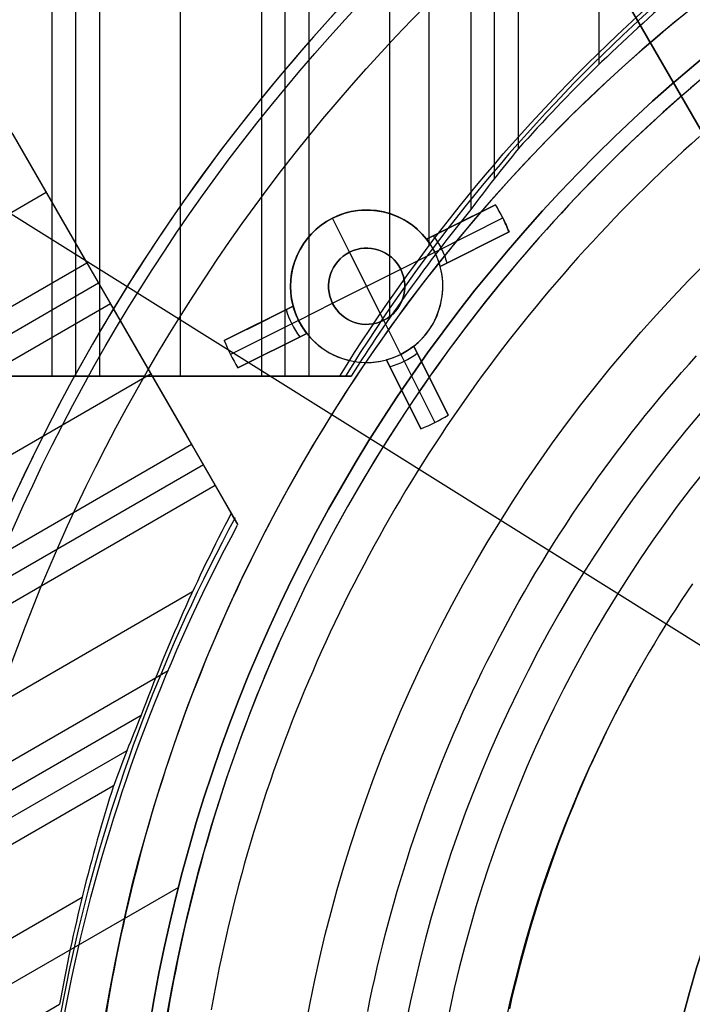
# Model space of a CAD drawing. Extents: x 16119 to 17321, y -6854 to -5812.
# Tile 18 of 68: x 16664 to 16686, y -6462 to -6430. Entities that reach past the tile are written whole.
import ezdxf

# ---------------------------------------------------------------- set-up
doc = ezdxf.new("R2010")
doc.units = 0
doc.layers.get('0').update_dxf_attribs({"linetype": 'CONTINUOUS'})
for name, color, linetype in [('BLANCO_METALICO', 7, 'CONTINUOUS'), ('COLOR', 7, 'CONTINUOUS'), ('LUZ', 7, 'CONTINUOUS')]:
    doc.layers.add(name, color=color, linetype=linetype)

msp = doc.modelspace()

# ---------------------------------------------------------------- linework, layer by layer
for p, q in [((16665.063, -6441.857, 51.536), (16665.063, -5811.868, 51.536)), ((16665.84, -6441.857, 51.959), (16665.84, -5811.868, 51.959)), ((16666.616, -5811.868, 52.382), (16666.616, -6441.857, 52.382)), ((16669.276, -6441.857, 52.752), (16669.276, -5811.868, 52.752)), ((16671.935, -5811.868, 53.122), (16671.935, -6441.857, 53.122)), ((16677.425, -5811.868, 56.442), (16677.425, -6437.593, 56.442)), ((16678.807, -5811.868, 54.709), (16678.807, -6436.39, 54.709)), ((16679.584, -6435.374, 55.132), (16679.584, -5811.868, 55.132)), ((16680.361, -5811.868, 55.555), (16680.361, -6434.405, 55.555)), ((16683.02, -6431.63, 55.925), (16683.02, -5811.868, 55.925)), ((16672.712, -6441.857, 53.545), (16672.712, -6426.22, 53.545)), ((16676.148, -6439.937, 54.339), (16676.148, -6426.737, 54.339)), ((16673.488, -6426.919, 53.968), (16673.488, -6441.857, 53.968)), ((16666.204, -6438.137, 77.767), (16663.545, -6433.531, 78.507)), ((16663.77, -6433.921, 80.456), (16671.16, -6446.722, 77.043)), ((16664.874, -6435.834, 78.137), (16119.483, -6750.716, 78.137)), ((16666.007, -6437.797, 77.821), (16669.475, -6443.804, 77.821)), ((16120.617, -6753.132, 77.767), (16666.204, -6438.137, 77.767)), ((16666.204, -6438.137, 77.767), (16666.981, -6439.483, 76.921)), ((16666.592, -6438.81, 77.344), (16121.005, -6753.805, 77.344)), ((16666.981, -6439.483, 76.921), (16121.394, -6754.477, 76.921)), ((16669.64, -6444.089, 76.18), (16666.981, -6439.483, 76.921)), ((16667.352, -6440.126, 78.802), (16667.352, -6440.126, 76.817)), ((16668.31, -6441.786, 76.55), (16122.723, -6756.78, 76.55)), ((16674.509, -6441.857, 55.769), (16659.643, -6441.857, 52.337)), ((16659.991, -6441.857, 50.83), (16665.063, -6441.857, 51.536)), ((16672.26, -6441.857, 53.299), (16663.811, -6441.857, 53.299)), ((16665.063, -6441.857, 51.536), (16666.616, -6441.857, 52.382)), ((16666.616, -6441.857, 52.382), (16671.935, -6441.857, 53.122)), ((16667.262, -6441.857, 54.096), (16667.262, -6441.857, 52.472)), ((16671.935, -6441.857, 53.122), (16673.488, -6441.857, 53.968)), ((16673.488, -6441.857, 53.968), (16674.88, -6441.857, 54.162)), ((16674.88, -6441.857, 54.162), (16674.509, -6441.857, 55.769)), ((16655.12, -6452.472, 76.18), (16669.64, -6444.089, 76.18)), ((16670.417, -6445.434, 75.334), (16669.64, -6444.089, 76.18)), ((16670.028, -6444.761, 75.757), (16656.79, -6452.405, 75.757)), ((16657.604, -6452.831, 75.334), (16670.417, -6445.434, 75.334)), ((16670.946, -6446.35, 75.187), (16670.417, -6445.434, 75.334)), ((16671.16, -6446.722, 77.043), (16670.946, -6446.35, 75.187)), ((16669.669, -6448.937, 74.964), (16658.41, -6455.437, 74.964)), ((16127.074, -6764.315, 76.351), (16668.87, -6451.509, 76.351)), ((16127.489, -6765.035, 74.593), (16667.99, -6452.977, 74.593)), ((16667.515, -6454.148, 74.171), (16127.877, -6765.708, 74.171)), ((16667.079, -6455.296, 73.748), (16128.266, -6766.38, 73.748)), ((16669.207, -6458.626, 88.125), (16648.766, -6470.428, 88.125)), ((16666.046, -6458.963, 73.377), (16129.595, -6768.683, 73.377)), ((16130.925, -6770.986, 73.007), (16665.307, -6462.461, 73.007))]:
    msp.add_line(p, q)
at = {"extrusion": (-0.224951, 1.81524e-15, 0.97437)}
msp.add_lwpolyline([(6430.281, 16368.813), (6429.806, 16368.478), (6429.332, 16368.139), (6428.862, 16367.796), (6428.393, 16367.449), (6427.927, 16367.097), (6427.463, 16366.742), (6427.002, 16366.383), (6426.543, 16366.02), (6426.087, 16365.653), (6425.634, 16365.282), (6425.183, 16364.907), (6424.735, 16364.529), (6424.29, 16364.146), (6423.848, 16363.76), (6423.408, 16363.371), (6422.971, 16362.977), (6422.538, 16362.58), (6422.107, 16362.18), (6421.679, 16361.775), (6421.255, 16361.368), (6420.833, 16360.956), (6420.415, 16360.542), (6420, 16360.124), (6419.588, 16359.702), (6419.179, 16359.277), (6418.774, 16358.849), (6418.372, 16358.418), (6417.974, 16357.983), (6417.579, 16357.545), (6417.187, 16357.104), (6416.799, 16356.66), (6416.414, 16356.213), (6416.033, 16355.763), (6415.656, 16355.31), (6415.282, 16354.855), (6414.912, 16354.396), (6414.545, 16353.934), (6414.183, 16353.47), (6413.824, 16353.003), (6413.468, 16352.533), (6413.117, 16352.061), (6412.77, 16351.586), (6412.426, 16351.108), (6412.086, 16350.628), (6411.75, 16350.146), (6411.418, 16349.661), (6411.09, 16349.174), (6410.766, 16348.685), (6410.446, 16348.193), (6410.13, 16347.699), (6409.819, 16347.203), (6409.511, 16346.705), (6409.207, 16346.205), (6408.907, 16345.703), (6408.612, 16345.2), (6408.32, 16344.694), (6408.033, 16344.186), (6407.75, 16343.677), (6407.471, 16343.166), (6407.196, 16342.653), (6406.926, 16342.139), (6406.659, 16341.623), (6406.397, 16341.106), (6406.139, 16340.587), (6405.886, 16340.067), (6405.636, 16339.545), (6405.391, 16339.023), (6405.15, 16338.499), (6404.914, 16337.974), (6404.681, 16337.447), (6404.453, 16336.92), (6404.229, 16336.392), (6404.01, 16335.862), (6403.794, 16335.332), (6403.583, 16334.801), (6403.377, 16334.269), (6403.174, 16333.736), (6402.976, 16333.203), (6402.782, 16332.669), (6402.592, 16332.134), (6402.407, 16331.599), (6402.226, 16331.063), (6402.049, 16330.527), (6401.876, 16329.99), (6401.708, 16329.454), (6401.544, 16328.916), (6401.384, 16328.379), (6401.228, 16327.841), (6401.076, 16327.303), (6400.929, 16326.766), (6400.786, 16326.228), (6400.647, 16325.69), (6400.512, 16325.152), (6400.381, 16324.614), (6400.254, 16324.076), (6400.132, 16323.539), (6400.013, 16323.001), (6399.899, 16322.464), (6399.789, 16321.928), (6399.682, 16321.391), (6399.58, 16320.855), (6399.482, 16320.32), (6399.388, 16319.785), (6399.298, 16319.25), (6399.211, 16318.716), (6399.129, 16318.183), (6399.05, 16317.65), (6398.976, 16317.118), (6398.905, 16316.587), (6398.838, 16316.057), (6398.775, 16315.527), (6398.716, 16314.999), (6398.661, 16314.471), (6398.609, 16313.944), (6398.561, 16313.418), (6398.517, 16312.893), (6398.477, 16312.369), (6398.44, 16311.846), (6398.407, 16311.324), (6398.377, 16310.804), (6398.351, 16310.284), (6398.328, 16309.766), (6398.31, 16309.249), (6398.294, 16308.734), (6398.282, 16308.219), (6398.274, 16307.706), (6398.269, 16307.195), (6398.267, 16306.684), (6398.269, 16306.165), (6398.274, 16305.645), (6398.283, 16305.122), (6398.295, 16304.599), (6398.311, 16304.074), (6398.331, 16303.548), (6398.354, 16303.02), (6398.381, 16302.492), (6398.412, 16301.962), (6398.446, 16301.431), (6398.484, 16300.898), (6398.526, 16300.365), (6398.572, 16299.831), (6398.622, 16299.295), (6398.675, 16298.759), (6398.733, 16298.221), (6398.794, 16297.683), (6398.859, 16297.144), (6398.929, 16296.604), (6399.002, 16296.063), (6399.079, 16295.521), (6399.16, 16294.979), (6399.246, 16294.436), (6399.335, 16293.892), (6399.429, 16293.348), (6399.527, 16292.803), (6399.628, 16292.258), (6399.734, 16291.713), (6399.845, 16291.167), (6399.959, 16290.62), (6400.078, 16290.074), (6400.2, 16289.527), (6400.328, 16288.98), (6400.459, 16288.432), (6400.595, 16287.885), (6400.734, 16287.337), (6400.879, 16286.79), (6401.027, 16286.243), (6401.18, 16285.695), (6401.337, 16285.148), (6401.499, 16284.601), (6401.665, 16284.054), (6401.835, 16283.508), (6402.01, 16282.962), (6402.189, 16282.416), (6402.373, 16281.871), (6402.561, 16281.326), (6402.753, 16280.782), (6402.95, 16280.238), (6403.151, 16279.695), (6403.356, 16279.153), (6403.566, 16278.612), (6403.781, 16278.071), (6404, 16277.532), (6404.223, 16276.993), (6404.451, 16276.455), (6404.683, 16275.918), (6404.919, 16275.383), (6405.16, 16274.848), (6405.406, 16274.315), (6405.655, 16273.783), (6405.91, 16273.253), (6406.168, 16272.724), (6406.431, 16272.196), (6406.698, 16271.67), (6406.97, 16271.145), (6407.246, 16270.622), (6407.527, 16270.1), (6407.811, 16269.581), (6408.1, 16269.063), (6408.394, 16268.547), (6408.691, 16268.033), (6408.993, 16267.52), (6409.3, 16267.01), (6409.61, 16266.502), (6409.925, 16265.996), (6410.244, 16265.492), (6410.567, 16264.99), (6410.894, 16264.491), (6411.225, 16263.994), (6411.561, 16263.499), (6411.9, 16263.007), (6412.244, 16262.517), (6412.591, 16262.03), (6412.943, 16261.545), (6413.299, 16261.063), (6413.658, 16260.584), (6414.022, 16260.107), (6414.389, 16259.634), (6414.761, 16259.163), (6415.136, 16258.695), (6415.515, 16258.23), (6415.898, 16257.767), (6416.284, 16257.308), (6416.674, 16256.852), (6417.068, 16256.4), (6417.466, 16255.95), (6417.867, 16255.504), (6418.271, 16255.061), (6418.68, 16254.621), (6419.091, 16254.184), (6419.506, 16253.751), (6419.925, 16253.322), (6420.347, 16252.896), (6420.772, 16252.473), (6421.2, 16252.054), (6421.632, 16251.639), (6422.067, 16251.227), (6422.505, 16250.819), (6422.946, 16250.415), (6423.39, 16250.014), (6423.838, 16249.617), (6424.288, 16249.225), (6424.741, 16248.835), (6425.197, 16248.45), (6425.656, 16248.069), (6426.117, 16247.692), (6426.581, 16247.319), (6427.048, 16246.95), (6427.518, 16246.585), (6427.99, 16246.224), (6428.465, 16245.867), (6428.942, 16245.514), (6429.422, 16245.165), (6429.904, 16244.821), (6430.388, 16244.481), (6430.875, 16244.145), (6431.363, 16243.813)], dxfattribs=at)
at = {"extrusion": (-0.224951, -4.29386e-14, 0.97437)}
msp.add_lwpolyline([(6429.523, 16243.813), (6429.057, 16244.151), (6428.594, 16244.492), (6428.132, 16244.837), (6427.673, 16245.186), (6427.217, 16245.539), (6426.763, 16245.896), (6426.311, 16246.256), (6425.862, 16246.621), (6425.416, 16246.989), (6424.972, 16247.361), (6424.531, 16247.736), (6424.092, 16248.115), (6423.657, 16248.498), (6423.224, 16248.885), (6422.794, 16249.275), (6422.367, 16249.668), (6421.942, 16250.065), (6421.521, 16250.466), (6421.103, 16250.87), (6420.688, 16251.277), (6420.276, 16251.688), (6419.867, 16252.102), (6419.461, 16252.519), (6419.059, 16252.939), (6418.66, 16253.363), (6418.264, 16253.79), (6417.871, 16254.22), (6417.482, 16254.653), (6417.096, 16255.089), (6416.713, 16255.528), (6416.334, 16255.971), (6415.959, 16256.416), (6415.587, 16256.864), (6415.218, 16257.314), (6414.853, 16257.768), (6414.492, 16258.224), (6414.134, 16258.683), (6413.78, 16259.145), (6413.43, 16259.609), (6413.083, 16260.075), (6412.74, 16260.545), (6412.401, 16261.016), (6412.066, 16261.491), (6411.734, 16261.967), (6411.407, 16262.446), (6411.083, 16262.927), (6410.763, 16263.41), (6410.447, 16263.896), (6410.135, 16264.383), (6409.827, 16264.873), (6409.523, 16265.365), (6409.223, 16265.858), (6408.927, 16266.354), (6408.634, 16266.851), (6408.346, 16267.351), (6408.062, 16267.852), (6407.782, 16268.355), (6407.506, 16268.859), (6407.234, 16269.365), (6406.967, 16269.873), (6406.703, 16270.382), (6406.443, 16270.892), (6406.188, 16271.404), (6405.937, 16271.918), (6405.689, 16272.433), (6405.446, 16272.949), (6405.208, 16273.466), (6404.973, 16273.984), (6404.742, 16274.504), (6404.516, 16275.024), (6404.294, 16275.546), (6404.076, 16276.068), (6403.862, 16276.591), (6403.652, 16277.116), (6403.446, 16277.641), (6403.245, 16278.166), (6403.048, 16278.693), (6402.855, 16279.22), (6402.666, 16279.748), (6402.481, 16280.276), (6402.3, 16280.805), (6402.124, 16281.334), (6401.951, 16281.864), (6401.783, 16282.394), (6401.619, 16282.924), (6401.459, 16283.455), (6401.303, 16283.986), (6401.152, 16284.517), (6401.004, 16285.048), (6400.86, 16285.579), (6400.721, 16286.111), (6400.585, 16286.642), (6400.454, 16287.173), (6400.327, 16287.704), (6400.203, 16288.235), (6400.084, 16288.766), (6399.969, 16289.296), (6399.857, 16289.827), (6399.75, 16290.356), (6399.646, 16290.886), (6399.547, 16291.415), (6399.451, 16291.944), (6399.359, 16292.472), (6399.271, 16293), (6399.187, 16293.527), (6399.107, 16294.053), (6399.031, 16294.579), (6398.958, 16295.104), (6398.889, 16295.629), (6398.824, 16296.152), (6398.763, 16296.675), (6398.705, 16297.197), (6398.651, 16297.718), (6398.601, 16298.238), (6398.554, 16298.757), (6398.511, 16299.276), (6398.471, 16299.793), (6398.435, 16300.309), (6398.403, 16300.824), (6398.374, 16301.338), (6398.349, 16301.851), (6398.327, 16302.363), (6398.308, 16302.873), (6398.293, 16303.382), (6398.282, 16303.89), (6398.274, 16304.397), (6398.269, 16304.902), (6398.267, 16305.406), (6398.269, 16305.932), (6398.274, 16306.459), (6398.283, 16306.988), (6398.296, 16307.518), (6398.312, 16308.05), (6398.332, 16308.583), (6398.356, 16309.117), (6398.384, 16309.653), (6398.415, 16310.19), (6398.451, 16310.728), (6398.49, 16311.267), (6398.533, 16311.808), (6398.58, 16312.349), (6398.631, 16312.892), (6398.686, 16313.435), (6398.745, 16313.98), (6398.808, 16314.525), (6398.875, 16315.071), (6398.946, 16315.619), (6399.021, 16316.167), (6399.101, 16316.715), (6399.184, 16317.265), (6399.272, 16317.815), (6399.364, 16318.366), (6399.46, 16318.917), (6399.56, 16319.469), (6399.665, 16320.021), (6399.774, 16320.574), (6399.887, 16321.127), (6400.004, 16321.681), (6400.126, 16322.235), (6400.252, 16322.789), (6400.383, 16323.343), (6400.518, 16323.897), (6400.657, 16324.452), (6400.801, 16325.006), (6400.949, 16325.561), (6401.101, 16326.115), (6401.258, 16326.669), (6401.42, 16327.224), (6401.586, 16327.778), (6401.756, 16328.331), (6401.931, 16328.884), (6402.111, 16329.437), (6402.295, 16329.99), (6402.483, 16330.542), (6402.676, 16331.093), (6402.874, 16331.644), (6403.076, 16332.194), (6403.282, 16332.744), (6403.494, 16333.292), (6403.709, 16333.84), (6403.929, 16334.387), (6404.154, 16334.933), (6404.384, 16335.478), (6404.617, 16336.022), (6404.856, 16336.565), (6405.099, 16337.106), (6405.346, 16337.646), (6405.598, 16338.186), (6405.854, 16338.723), (6406.115, 16339.26), (6406.381, 16339.794), (6406.651, 16340.328), (6406.925, 16340.859), (6407.204, 16341.389), (6407.488, 16341.918), (6407.775, 16342.444), (6408.068, 16342.969), (6408.364, 16343.492), (6408.666, 16344.013), (6408.971, 16344.532), (6409.281, 16345.049), (6409.595, 16345.564), (6409.914, 16346.076), (6410.236, 16346.587), (6410.564, 16347.095), (6410.895, 16347.601), (6411.231, 16348.104), (6411.57, 16348.605), (6411.915, 16349.104), (6412.263, 16349.6), (6412.615, 16350.093), (6412.972, 16350.584), (6413.332, 16351.072), (6413.697, 16351.557), (6414.066, 16352.039), (6414.438, 16352.519), (6414.815, 16352.995), (6415.195, 16353.469), (6415.58, 16353.94), (6415.968, 16354.407), (6416.36, 16354.871), (6416.756, 16355.333), (6417.156, 16355.791), (6417.56, 16356.245), (6417.967, 16356.697), (6418.377, 16357.145), (6418.792, 16357.589), (6419.21, 16358.03), (6419.631, 16358.468), (6420.056, 16358.902), (6420.485, 16359.332), (6420.916, 16359.759), (6421.351, 16360.182), (6421.79, 16360.602), (6422.232, 16361.017), (6422.676, 16361.429), (6423.124, 16361.837), (6423.576, 16362.241), (6424.03, 16362.641), (6424.487, 16363.038), (6424.947, 16363.43), (6425.411, 16363.818), (6425.877, 16364.202), (6426.345, 16364.582), (6426.817, 16364.958), (6427.291, 16365.33), (6427.768, 16365.698), (6428.248, 16366.061), (6428.73, 16366.42), (6429.215, 16366.775), (6429.702, 16367.126), (6430.192, 16367.472), (6430.684, 16367.814), (6431.178, 16368.151), (6431.674, 16368.485), (6432.173, 16368.813)], dxfattribs=at)
at = {"extrusion": (-0.224951, -3.81324e-14, 0.97437)}
msp.add_lwpolyline([(6435.731, 16243.813), (6435.221, 16244.122), (6434.712, 16244.436), (6434.206, 16244.754), (6433.701, 16245.077), (6433.199, 16245.405), (6432.699, 16245.737), (6432.201, 16246.074), (6431.706, 16246.416), (6431.213, 16246.761), (6430.723, 16247.112), (6430.235, 16247.467), (6429.75, 16247.826), (6429.267, 16248.19), (6428.788, 16248.558), (6428.31, 16248.931), (6427.836, 16249.308), (6427.365, 16249.689), (6426.896, 16250.075), (6426.431, 16250.464), (6425.968, 16250.858), (6425.509, 16251.256), (6425.053, 16251.659), (6424.6, 16252.065), (6424.15, 16252.475), (6423.704, 16252.889), (6423.261, 16253.308), (6422.821, 16253.73), (6422.385, 16254.156), (6421.952, 16254.586), (6421.523, 16255.019), (6421.097, 16255.457), (6420.676, 16255.898), (6420.257, 16256.343), (6419.843, 16256.791), (6419.432, 16257.243), (6419.025, 16257.698), (6418.622, 16258.157), (6418.223, 16258.619), (6417.828, 16259.084), (6417.437, 16259.553), (6417.049, 16260.025), (6416.666, 16260.5), (6416.287, 16260.978), (6415.912, 16261.46), (6415.542, 16261.944), (6415.175, 16262.431), (6414.813, 16262.921), (6414.455, 16263.414), (6414.101, 16263.91), (6413.751, 16264.408), (6413.406, 16264.909), (6413.065, 16265.413), (6412.729, 16265.919), (6412.397, 16266.428), (6412.07, 16266.939), (6411.747, 16267.453), (6411.428, 16267.968), (6411.114, 16268.486), (6410.805, 16269.006), (6410.5, 16269.529), (6410.2, 16270.053), (6409.904, 16270.579), (6409.613, 16271.108), (6409.326, 16271.638), (6409.045, 16272.17), (6408.768, 16272.703), (6408.495, 16273.238), (6408.227, 16273.775), (6407.964, 16274.314), (6407.706, 16274.854), (6407.452, 16275.395), (6407.203, 16275.938), (6406.959, 16276.482), (6406.719, 16277.027), (6406.484, 16277.573), (6406.254, 16278.121), (6406.029, 16278.669), (6405.808, 16279.219), (6405.592, 16279.769), (6405.381, 16280.321), (6405.175, 16280.873), (6404.973, 16281.426), (6404.776, 16281.979), (6404.584, 16282.533), (6404.396, 16283.088), (6404.213, 16283.643), (6404.035, 16284.199), (6403.861, 16284.755), (6403.692, 16285.311), (6403.528, 16285.868), (6403.369, 16286.424), (6403.214, 16286.981), (6403.064, 16287.538), (6402.918, 16288.095), (6402.777, 16288.652), (6402.641, 16289.209), (6402.509, 16289.766), (6402.381, 16290.323), (6402.259, 16290.879), (6402.14, 16291.435), (6402.027, 16291.991), (6401.917, 16292.546), (6401.812, 16293.101), (6401.712, 16293.655), (6401.616, 16294.209), (6401.524, 16294.762), (6401.437, 16295.315), (6401.354, 16295.867), (6401.276, 16296.418), (6401.201, 16296.968), (6401.131, 16297.517), (6401.066, 16298.066), (6401.004, 16298.613), (6400.947, 16299.16), (6400.894, 16299.706), (6400.844, 16300.25), (6400.8, 16300.793), (6400.759, 16301.336), (6400.722, 16301.876), (6400.689, 16302.416), (6400.66, 16302.955), (6400.635, 16303.492), (6400.614, 16304.028), (6400.597, 16304.562), (6400.584, 16305.095), (6400.574, 16305.626), (6400.569, 16306.156), (6400.567, 16306.684), (6400.569, 16307.203), (6400.574, 16307.723), (6400.583, 16308.245), (6400.596, 16308.767), (6400.612, 16309.292), (6400.633, 16309.817), (6400.657, 16310.344), (6400.684, 16310.873), (6400.716, 16311.402), (6400.751, 16311.933), (6400.791, 16312.465), (6400.834, 16312.998), (6400.881, 16313.532), (6400.933, 16314.067), (6400.988, 16314.603), (6401.047, 16315.14), (6401.11, 16315.678), (6401.178, 16316.217), (6401.249, 16316.757), (6401.325, 16317.297), (6401.404, 16317.839), (6401.488, 16318.381), (6401.576, 16318.923), (6401.669, 16319.467), (6401.765, 16320.01), (6401.866, 16320.555), (6401.971, 16321.1), (6402.081, 16321.645), (6402.194, 16322.19), (6402.312, 16322.736), (6402.435, 16323.282), (6402.562, 16323.829), (6402.693, 16324.375), (6402.828, 16324.922), (6402.969, 16325.468), (6403.113, 16326.015), (6403.262, 16326.562), (6403.415, 16327.108), (6403.573, 16327.655), (6403.735, 16328.201), (6403.902, 16328.747), (6404.074, 16329.292), (6404.249, 16329.838), (6404.43, 16330.382), (6404.615, 16330.927), (6404.804, 16331.471), (6404.998, 16332.014), (6405.197, 16332.556), (6405.4, 16333.098), (6405.608, 16333.639), (6405.82, 16334.179), (6406.036, 16334.718), (6406.258, 16335.257), (6406.484, 16335.794), (6406.714, 16336.33), (6406.949, 16336.865), (6407.189, 16337.399), (6407.433, 16337.932), (6407.681, 16338.463), (6407.934, 16338.994), (6408.192, 16339.522), (6408.454, 16340.049), (6408.721, 16340.575), (6408.992, 16341.099), (6409.268, 16341.621), (6409.548, 16342.142), (6409.832, 16342.661), (6410.122, 16343.178), (6410.415, 16343.693), (6410.713, 16344.206), (6411.015, 16344.717), (6411.322, 16345.226), (6411.633, 16345.733), (6411.948, 16346.238), (6412.268, 16346.74), (6412.592, 16347.241), (6412.92, 16347.739), (6413.253, 16348.234), (6413.589, 16348.727), (6413.93, 16349.217), (6414.276, 16349.705), (6414.625, 16350.19), (6414.978, 16350.673), (6415.336, 16351.153), (6415.697, 16351.63), (6416.063, 16352.104), (6416.432, 16352.575), (6416.806, 16353.043), (6417.183, 16353.508), (6417.565, 16353.97), (6417.95, 16354.429), (6418.339, 16354.885), (6418.732, 16355.338), (6419.128, 16355.787), (6419.529, 16356.233), (6419.933, 16356.676), (6420.34, 16357.115), (6420.751, 16357.551), (6421.166, 16357.983), (6421.584, 16358.412), (6422.006, 16358.837), (6422.431, 16359.258), (6422.859, 16359.676), (6423.291, 16360.09), (6423.726, 16360.5), (6424.164, 16360.907), (6424.606, 16361.309), (6425.05, 16361.708), (6425.498, 16362.103), (6425.949, 16362.494), (6426.402, 16362.881), (6426.859, 16363.263), (6427.318, 16363.642), (6427.781, 16364.017), (6428.246, 16364.387), (6428.714, 16364.753), (6429.184, 16365.115), (6429.657, 16365.473), (6430.133, 16365.827), (6430.611, 16366.176), (6431.092, 16366.521), (6431.575, 16366.862), (6432.06, 16367.198), (6432.548, 16367.53), (6433.038, 16367.858), (6433.53, 16368.181), (6434.024, 16368.499), (6434.521, 16368.813)], dxfattribs=at)
at = {"extrusion": (-0.224951, -2.12544e-14, 0.97437)}
msp.add_lwpolyline([(6436.038, 16368.46), (6435.524, 16368.152), (6435.012, 16367.84), (6434.502, 16367.523), (6433.994, 16367.201), (6433.488, 16366.874), (6432.984, 16366.543), (6432.483, 16366.207), (6431.984, 16365.867), (6431.488, 16365.522), (6430.994, 16365.172), (6430.502, 16364.818), (6430.013, 16364.46), (6429.527, 16364.096), (6429.043, 16363.729), (6428.563, 16363.357), (6428.085, 16362.98), (6427.609, 16362.6), (6427.137, 16362.215), (6426.668, 16361.825), (6426.202, 16361.432), (6425.739, 16361.034), (6425.279, 16360.632), (6424.822, 16360.226), (6424.369, 16359.815), (6423.919, 16359.401), (6423.472, 16358.983), (6423.029, 16358.56), (6422.589, 16358.134), (6422.152, 16357.704), (6421.72, 16357.27), (6421.29, 16356.832), (6420.865, 16356.391), (6420.443, 16355.946), (6420.025, 16355.497), (6419.611, 16355.045), (6419.2, 16354.589), (6418.793, 16354.129), (6418.391, 16353.666), (6417.992, 16353.2), (6417.597, 16352.731), (6417.207, 16352.258), (6416.82, 16351.782), (6416.438, 16351.303), (6416.059, 16350.82), (6415.685, 16350.335), (6415.315, 16349.846), (6414.95, 16349.355), (6414.588, 16348.861), (6414.231, 16348.364), (6413.878, 16347.864), (6413.53, 16347.362), (6413.186, 16346.857), (6412.847, 16346.349), (6412.512, 16345.839), (6412.181, 16345.326), (6411.855, 16344.811), (6411.534, 16344.293), (6411.217, 16343.774), (6410.904, 16343.252), (6410.597, 16342.728), (6410.293, 16342.202), (6409.995, 16341.674), (6409.701, 16341.143), (6409.412, 16340.611), (6409.127, 16340.078), (6408.848, 16339.542), (6408.572, 16339.005), (6408.302, 16338.466), (6408.036, 16337.925), (6407.775, 16337.383), (6407.519, 16336.84), (6407.268, 16336.295), (6407.021, 16335.749), (6406.779, 16335.201), (6406.542, 16334.652), (6406.31, 16334.103), (6406.082, 16333.552), (6405.859, 16333), (6405.641, 16332.447), (6405.428, 16331.893), (6405.22, 16331.339), (6405.016, 16330.784), (6404.817, 16330.228), (6404.623, 16329.671), (6404.433, 16329.114), (6404.249, 16328.556), (6404.069, 16327.998), (6403.893, 16327.439), (6403.723, 16326.881), (6403.557, 16326.321), (6403.396, 16325.762), (6403.24, 16325.203), (6403.088, 16324.643), (6402.941, 16324.083), (6402.799, 16323.524), (6402.661, 16322.964), (6402.528, 16322.405), (6402.399, 16321.845), (6402.275, 16321.286), (6402.156, 16320.728), (6402.041, 16320.169), (6401.93, 16319.611), (6401.824, 16319.054), (6401.723, 16318.497), (6401.626, 16317.94), (6401.534, 16317.385), (6401.446, 16316.829), (6401.362, 16316.275), (6401.283, 16315.721), (6401.208, 16315.168), (6401.137, 16314.616), (6401.07, 16314.065), (6401.008, 16313.515), (6400.95, 16312.966), (6400.897, 16312.418), (6400.847, 16311.871), (6400.802, 16311.325), (6400.76, 16310.78), (6400.723, 16310.236), (6400.69, 16309.694), (6400.661, 16309.153), (6400.636, 16308.613), (6400.615, 16308.075), (6400.597, 16307.538), (6400.584, 16307.003), (6400.574, 16306.469), (6400.569, 16305.936), (6400.567, 16305.406), (6400.569, 16304.894), (6400.574, 16304.381), (6400.583, 16303.866), (6400.595, 16303.35), (6400.611, 16302.833), (6400.631, 16302.315), (6400.654, 16301.795), (6400.681, 16301.274), (6400.712, 16300.751), (6400.747, 16300.228), (6400.785, 16299.703), (6400.827, 16299.177), (6400.873, 16298.651), (6400.923, 16298.123), (6400.976, 16297.594), (6401.034, 16297.064), (6401.096, 16296.533), (6401.161, 16296.002), (6401.231, 16295.469), (6401.304, 16294.936), (6401.382, 16294.402), (6401.463, 16293.868), (6401.549, 16293.333), (6401.639, 16292.797), (6401.733, 16292.26), (6401.831, 16291.723), (6401.933, 16291.186), (6402.039, 16290.648), (6402.15, 16290.11), (6402.265, 16289.571), (6402.384, 16289.033), (6402.507, 16288.494), (6402.635, 16287.954), (6402.767, 16287.415), (6402.903, 16286.876), (6403.043, 16286.336), (6403.188, 16285.797), (6403.337, 16285.258), (6403.491, 16284.718), (6403.649, 16284.179), (6403.811, 16283.64), (6403.977, 16283.102), (6404.148, 16282.564), (6404.324, 16282.026), (6404.504, 16281.489), (6404.688, 16280.952), (6404.877, 16280.415), (6405.07, 16279.88), (6405.267, 16279.345), (6405.469, 16278.81), (6405.675, 16278.277), (6405.886, 16277.744), (6406.101, 16277.212), (6406.321, 16276.681), (6406.545, 16276.151), (6406.774, 16275.623), (6407.007, 16275.095), (6407.244, 16274.568), (6407.486, 16274.043), (6407.732, 16273.519), (6407.983, 16272.996), (6408.238, 16272.475), (6408.497, 16271.955), (6408.761, 16271.437), (6409.029, 16270.92), (6409.302, 16270.405), (6409.579, 16269.891), (6409.86, 16269.379), (6410.146, 16268.869), (6410.436, 16268.361), (6410.73, 16267.855), (6411.028, 16267.351), (6411.331, 16266.848), (6411.638, 16266.348), (6411.949, 16265.85), (6412.265, 16265.354), (6412.585, 16264.861), (6412.908, 16264.369), (6413.236, 16263.881), (6413.568, 16263.394), (6413.904, 16262.91), (6414.245, 16262.428), (6414.589, 16261.949), (6414.937, 16261.473), (6415.289, 16260.999), (6415.646, 16260.528), (6416.006, 16260.06), (6416.37, 16259.595), (6416.738, 16259.132), (6417.109, 16258.673), (6417.485, 16258.216), (6417.864, 16257.762), (6418.247, 16257.312), (6418.634, 16256.865), (6419.024, 16256.42), (6419.418, 16255.979), (6419.816, 16255.542), (6420.217, 16255.107), (6420.621, 16254.676), (6421.029, 16254.249), (6421.441, 16253.824), (6421.856, 16253.404), (6422.274, 16252.987), (6422.695, 16252.573), (6423.12, 16252.163), (6423.548, 16251.757), (6423.979, 16251.354), (6424.414, 16250.955), (6424.851, 16250.56), (6425.291, 16250.169), (6425.734, 16249.781), (6426.181, 16249.398), (6426.63, 16249.018), (6427.082, 16248.642), (6427.537, 16248.271), (6427.994, 16247.903), (6428.454, 16247.539), (6428.917, 16247.18), (6429.382, 16246.824), (6429.85, 16246.473), (6430.321, 16246.125), (6430.793, 16245.782), (6431.269, 16245.444), (6431.746, 16245.109), (6432.226, 16244.779), (6432.708, 16244.453), (6433.192, 16244.131), (6433.678, 16243.813)], dxfattribs=at)
for points in [[(16685.786, -6430.012), (16685.495, -6430.251), (16685.207, -6430.491), (16684.92, -6430.734), (16684.635, -6430.978), (16684.351, -6431.225), (16684.069, -6431.473), (16683.789, -6431.724), (16683.511, -6431.977), (16683.235, -6432.231), (16682.96, -6432.487), (16682.687, -6432.746), (16682.417, -6433.006), (16682.148, -6433.269), (16681.88, -6433.533), (16681.615, -6433.799), (16681.352, -6434.067), (16681.09, -6434.337), (16680.83, -6434.608), (16680.573, -6434.882), (16680.317, -6435.157), (16680.063, -6435.434), (16679.811, -6435.713), (16679.561, -6435.994), (16679.313, -6436.276), (16679.067, -6436.56), (16678.823, -6436.846), (16678.581, -6437.133), (16678.341, -6437.423), (16678.103, -6437.713), (16677.867, -6438.006), (16677.633, -6438.3), (16677.401, -6438.596), (16677.171, -6438.893), (16676.944, -6439.192), (16676.718, -6439.493), (16676.495, -6439.795), (16676.273, -6440.099), (16676.054, -6440.404), (16675.837, -6440.711), (16675.622, -6441.019), (16675.409, -6441.329), (16675.198, -6441.64), (16674.99, -6441.953), (16674.783, -6442.267), (16674.579, -6442.583), (16674.377, -6442.9), (16674.178, -6443.218), (16673.98, -6443.538), (16673.785, -6443.859), (16673.592, -6444.181), (16673.401, -6444.505), (16673.213, -6444.83), (16673.027, -6445.156), (16672.843, -6445.484), (16672.662, -6445.813), (16672.482, -6446.143), (16672.306, -6446.475), (16672.131, -6446.807), (16671.959, -6447.141), (16671.789, -6447.476), (16671.622, -6447.813), (16671.457, -6448.15), (16671.294, -6448.488), (16671.134, -6448.828), (16670.976, -6449.169), (16670.82, -6449.511), (16670.668, -6449.854), (16670.517, -6450.198), (16670.369, -6450.543), (16670.223, -6450.889), (16670.08, -6451.236), (16669.94, -6451.585), (16669.802, -6451.934), (16669.666, -6452.284), (16669.533, -6452.635), (16669.403, -6452.987), (16669.275, -6453.34), (16669.149, -6453.694), (16669.026, -6454.049), (16668.906, -6454.404), (16668.788, -6454.761), (16668.673, -6455.118), (16668.56, -6455.476), (16668.449, -6455.835), (16668.342, -6456.195), (16668.236, -6456.555), (16668.134, -6456.916), (16668.033, -6457.278), (16667.936, -6457.641), (16667.841, -6458.004), (16667.748, -6458.368), (16667.658, -6458.733), (16667.57, -6459.098), (16667.486, -6459.464), (16667.403, -6459.83), (16667.323, -6460.197), (16667.246, -6460.565), (16667.171, -6460.933), (16667.099, -6461.301), (16667.029, -6461.671), (16666.962, -6462.04), (16666.897, -6462.41), (16666.835, -6462.781)], [(16686.211, -6432.249), (16685.937, -6432.484), (16685.664, -6432.722), (16685.393, -6432.961), (16685.123, -6433.202), (16684.855, -6433.446), (16684.589, -6433.691), (16684.325, -6433.938), (16684.062, -6434.186), (16683.801, -6434.437), (16683.542, -6434.69), (16683.285, -6434.944), (16683.029, -6435.2), (16682.776, -6435.458), (16682.524, -6435.718), (16682.274, -6435.979), (16682.026, -6436.243), (16681.78, -6436.508), (16681.535, -6436.775), (16681.293, -6437.043), (16681.052, -6437.313), (16680.813, -6437.585), (16680.576, -6437.859), (16680.341, -6438.134), (16680.108, -6438.411), (16679.877, -6438.689), (16679.648, -6438.969), (16679.421, -6439.251), (16679.196, -6439.534), (16678.972, -6439.819), (16678.751, -6440.105), (16678.532, -6440.393), (16678.315, -6440.683), (16678.099, -6440.974), (16677.886, -6441.266), (16677.675, -6441.56), (16677.466, -6441.855), (16677.259, -6442.152), (16677.054, -6442.45), (16676.851, -6442.75), (16676.65, -6443.051), (16676.452, -6443.354), (16676.255, -6443.657), (16676.061, -6443.963), (16675.869, -6444.269), (16675.678, -6444.577), (16675.491, -6444.886), (16675.305, -6445.197), (16675.121, -6445.508), (16674.94, -6445.821), (16674.761, -6446.136), (16674.584, -6446.451), (16674.409, -6446.768), (16674.236, -6447.086), (16674.066, -6447.405), (16673.898, -6447.725), (16673.732, -6448.047), (16673.569, -6448.369), (16673.407, -6448.693), (16673.249, -6449.018), (16673.092, -6449.344), (16672.938, -6449.671), (16672.786, -6449.999), (16672.636, -6450.328), (16672.489, -6450.659), (16672.344, -6450.99), (16672.201, -6451.322), (16672.061, -6451.655), (16671.923, -6451.99), (16671.788, -6452.325), (16671.655, -6452.661), (16671.525, -6452.998), (16671.397, -6453.336), (16671.271, -6453.675), (16671.148, -6454.015), (16671.027, -6454.356), (16670.908, -6454.697), (16670.793, -6455.04), (16670.679, -6455.383), (16670.568, -6455.727), (16670.459, -6456.072), (16670.353, -6456.417), (16670.249, -6456.764), (16670.148, -6457.111), (16670.049, -6457.459), (16669.953, -6457.807), (16669.859, -6458.156), (16669.767, -6458.506), (16669.678, -6458.856), (16669.591, -6459.207), (16669.507, -6459.559), (16669.425, -6459.911), (16669.346, -6460.264), (16669.269, -6460.618), (16669.194, -6460.971), (16669.122, -6461.326), (16669.053, -6461.681), (16668.986, -6462.036), (16668.921, -6462.392), (16668.859, -6462.748)], [(16686.314, -6433.997), (16686.052, -6434.232), (16685.791, -6434.468), (16685.532, -6434.707), (16685.275, -6434.947), (16685.019, -6435.189), (16684.765, -6435.433), (16684.513, -6435.679), (16684.263, -6435.926), (16684.014, -6436.176), (16683.767, -6436.427), (16683.522, -6436.68), (16683.279, -6436.934), (16683.038, -6437.19), (16682.798, -6437.448), (16682.56, -6437.708), (16682.324, -6437.969), (16682.09, -6438.232), (16681.857, -6438.497), (16681.627, -6438.763), (16681.398, -6439.031), (16681.171, -6439.3), (16680.947, -6439.571), (16680.724, -6439.844), (16680.502, -6440.118), (16680.283, -6440.393), (16680.066, -6440.671), (16679.851, -6440.949), (16679.637, -6441.229), (16679.426, -6441.511), (16679.217, -6441.794), (16679.009, -6442.079), (16678.804, -6442.365), (16678.6, -6442.652), (16678.399, -6442.941), (16678.199, -6443.231), (16678.002, -6443.523), (16677.807, -6443.816), (16677.613, -6444.11), (16677.422, -6444.406), (16677.233, -6444.703), (16677.046, -6445.001), (16676.861, -6445.301), (16676.678, -6445.602), (16676.497, -6445.904), (16676.318, -6446.207), (16676.142, -6446.512), (16675.967, -6446.817), (16675.795, -6447.124), (16675.625, -6447.433), (16675.457, -6447.742), (16675.292, -6448.053), (16675.128, -6448.364), (16674.967, -6448.677), (16674.808, -6448.991), (16674.651, -6449.306), (16674.496, -6449.622), (16674.344, -6449.939), (16674.194, -6450.258), (16674.046, -6450.577), (16673.9, -6450.897), (16673.757, -6451.219), (16673.616, -6451.541), (16673.477, -6451.865), (16673.341, -6452.189), (16673.207, -6452.514), (16673.075, -6452.84), (16672.946, -6453.168), (16672.819, -6453.496), (16672.694, -6453.825), (16672.572, -6454.154), (16672.452, -6454.485), (16672.334, -6454.817), (16672.219, -6455.149), (16672.106, -6455.482), (16671.996, -6455.816), (16671.888, -6456.151), (16671.782, -6456.487), (16671.678, -6456.823), (16671.577, -6457.16), (16671.479, -6457.498), (16671.383, -6457.836), (16671.289, -6458.175), (16671.197, -6458.515), (16671.108, -6458.855), (16671.021, -6459.196), (16670.937, -6459.538), (16670.855, -6459.88), (16670.775, -6460.223), (16670.698, -6460.566), (16670.623, -6460.91), (16670.551, -6461.255), (16670.481, -6461.6), (16670.413, -6461.945), (16670.348, -6462.291), (16670.285, -6462.637)], [(16675.422, -6462.701), (16675.496, -6462.339), (16675.572, -6461.977), (16675.652, -6461.616), (16675.734, -6461.256), (16675.819, -6460.897), (16675.907, -6460.538), (16675.998, -6460.18), (16676.092, -6459.823), (16676.189, -6459.466), (16676.288, -6459.11), (16676.39, -6458.755), (16676.495, -6458.401), (16676.603, -6458.048), (16676.714, -6457.696), (16676.828, -6457.344), (16676.944, -6456.994), (16677.063, -6456.644), (16677.185, -6456.296), (16677.31, -6455.948), (16677.437, -6455.602), (16677.568, -6455.256), (16677.701, -6454.912), (16677.837, -6454.569), (16677.975, -6454.227), (16678.117, -6453.886), (16678.261, -6453.546), (16678.408, -6453.208), (16678.558, -6452.871), (16678.71, -6452.535), (16678.865, -6452.2), (16679.023, -6451.866), (16679.184, -6451.534), (16679.348, -6451.204), (16679.514, -6450.874), (16679.683, -6450.546), (16679.854, -6450.22), (16680.029, -6449.895), (16680.206, -6449.571), (16680.386, -6449.249), (16680.568, -6448.928), (16680.754, -6448.609), (16680.942, -6448.292), (16681.132, -6447.976), (16681.326, -6447.662), (16681.522, -6447.349), (16681.72, -6447.038), (16681.922, -6446.729), (16682.125, -6446.421), (16682.332, -6446.115), (16682.541, -6445.811), (16682.752, -6445.508), (16682.966, -6445.207), (16683.182, -6444.908), (16683.401, -6444.611), (16683.623, -6444.316), (16683.847, -6444.022), (16684.073, -6443.73), (16684.301, -6443.44), (16684.532, -6443.152), (16684.766, -6442.866), (16685.002, -6442.581), (16685.24, -6442.299), (16685.48, -6442.018), (16685.723, -6441.74), (16685.968, -6441.463), (16686.215, -6441.188)], [(16686.081, -6448.664), (16685.895, -6448.94), (16685.712, -6449.216), (16685.531, -6449.495), (16685.352, -6449.774), (16685.176, -6450.056), (16685.002, -6450.338), (16684.83, -6450.623), (16684.661, -6450.908), (16684.495, -6451.195), (16684.33, -6451.484), (16684.168, -6451.773), (16684.009, -6452.064), (16683.852, -6452.357), (16683.698, -6452.651), (16683.546, -6452.946), (16683.396, -6453.242), (16683.249, -6453.539), (16683.104, -6453.838), (16682.962, -6454.138), (16682.823, -6454.439), (16682.685, -6454.741), (16682.551, -6455.045), (16682.419, -6455.349), (16682.289, -6455.655), (16682.162, -6455.962), (16682.037, -6456.269), (16681.915, -6456.578), (16681.795, -6456.888), (16681.678, -6457.199), (16681.563, -6457.51), (16681.451, -6457.823), (16681.341, -6458.136), (16681.234, -6458.451), (16681.129, -6458.766), (16681.027, -6459.082), (16680.927, -6459.399), (16680.83, -6459.717), (16680.736, -6460.036), (16680.644, -6460.355), (16680.554, -6460.675), (16680.468, -6460.996), (16680.383, -6461.317), (16680.301, -6461.639), (16680.222, -6461.962), (16680.145, -6462.285), (16680.071, -6462.61)]]:
    msp.add_lwpolyline(points)
at = {"extrusion": (0, 0, -1)}
for centre, radius, start, end in [((-16719.68, -6471.509, -89.375), 70.942, 330, 150), ((-16719.68, -6471.509, -46.5), 70.942, 330, 150), ((-16719.68, -6471.509, -88.125), 52.091, 330, 150), ((-16719.68, -6471.509, -62.125), 47.035, 330, 150), ((-16719.68, -6471.509, -89.375), 70.942, 150, 330), ((-16719.68, -6471.509, -46.5), 70.942, 150, 330), ((-16719.68, -6471.509, -88.125), 52.091, 150, 330), ((-16719.68, -6471.509, -62.125), 47.035, 150, 330)]:
    msp.add_arc(centre, radius, start, end, dxfattribs=at)
for centre, radius, start, end in [((16719.68, -6471.509, 89.375), 73.242, 30, 210), ((16719.68, -6471.509, 68.687), 73.242, 91.17127, 191.58203), ((16719.68, -6471.509, 46.5), 71.742, 52.5, 187.5), ((16719.68, -6471.509, 88.63), 71.445, 30, 210), ((16719.68, -6471.509, 89.056), 71.211, 30, 210), ((16719.68, -6471.509, 88.125), 70.939, 75, 165), ((16719.68, -6471.509, 67.937), 70.942, 93.83646, 193.71674), ((16719.68, -6471.509, 67.125), 53.582, 30, 210), ((16719.68, -6471.509, 65.621), 53.582, 30, 210), ((16719.68, -6471.509, 67.125), 52.091, 30, 210), ((16719.68, -6471.509, 77.625), 52.091, 30, 210), ((16719.68, -6471.509, 62.125), 51.591, 88.4582, 151.5418), ((16719.68, -6471.509, 105.125), 43.818, 30, 210), ((16719.68, -6471.509, 52.54), 42.506, 30, 210), ((16719.68, -6471.509, 89.375), 73.242, 210, 30), ((16719.68, -6471.509, 88.63), 71.445, 210, 30), ((16719.68, -6471.509, 89.056), 71.211, 210, 30), ((16719.68, -6471.509, 67.125), 53.582, 210, 30), ((16719.68, -6471.509, 65.621), 53.582, 210, 30), ((16719.68, -6471.509, 67.125), 52.091, 210, 30), ((16719.68, -6471.509, 77.625), 52.091, 210, 30), ((16719.68, -6471.509, 105.125), 43.818, 210, 30), ((16719.68, -6471.509, 52.54), 42.506, 210, 30), ((16719.68, -6471.509, 62.125), 51.591, 156.1247, 184.2857), ((16719.68, -6471.509, 51.125), 40.628, 150, 180)]:
    msp.add_arc(centre, radius, start, end)
at = {"extrusion": (0.224951, 2.41855e-10, -0.97437)}
msp.add_arc((-6471.857, 16306.974, 3696.609), 56, 302.3924, 332.2855, dxfattribs=at)
at = {"extrusion": (-0.224951, -6.972e-08, 0.97437)}
msp.add_arc((6471.863, 16306.972, -3697.435), 56, 207.7145, 237.6076, dxfattribs=at)
at = {"extrusion": (-0.137922, -5.16795e-09, 0.990443)}
msp.add_arc((6472.02, 16570.259, -2245.559), 56.12, 220.2738, 227.9134, dxfattribs=at)
at = {"extrusion": (-0.47827, 2.80379e-08, 0.878213)}
msp.add_arc((6473.057, 14716.869, -7928.924), 56.632, 226.9578, 229.648, dxfattribs=at)
at = {"extrusion": (-0.137922, -5.1294e-10, 0.990443)}
msp.add_arc((6471.946, 16570.229, -2246.182), 56.007, 230.5921, 237.5051, dxfattribs=at)
at = {"extrusion": (0.068961, -0.119444, 0.990443)}
for centre, radius, start, end in [((11244.378, -13822.033, 1994.086), 56.01, 122.495, 129.9475), ((11244.456, -13822.062, 1993.462), 56.125, 132.5977, 140.1752)]:
    msp.add_arc(centre, radius, start, end, dxfattribs=at)
at = {"extrusion": (0.112476, -0.194813, 0.97437)}
msp.add_arc((11244.283, -13591.83, 3205.13), 56, 122.3923, 152.3865, dxfattribs=at)
at = {"extrusion": (-0.112475, 0.194813, -0.97437)}
msp.add_arc((-11244.289, -13591.826, -3206.073), 56, 27.6135, 57.6076, dxfattribs=at)
at = {"extrusion": (0.239135, -0.414194, 0.878213)}
msp.add_arc((11245.52, -12234.045, 6724.196), 56.689, 130.8945, 133.5546, dxfattribs=at)
at = {"layer": 'BLANCO_METALICO'}
for p, q in [((16670.019, -6405.495, 184.647), (16692.433, -6444.318, 184.647)), ((16670.019, -6405.495, 186.147), (16692.433, -6444.318, 186.147)), ((16675.596, -6415.154, 187.647), (16692.434, -6444.318, 187.647)), ((16692.552, -6444.524, 190.147), (16675.596, -6415.154, 190.147)), ((16675.596, -6415.154, 188.897), (16692.552, -6444.524, 188.897))]:
    msp.add_line(p, q, dxfattribs=at)
at = {"layer": 'BLANCO_METALICO', "extrusion": (0, 0, -1)}
for centre, radius, start in [((-16719.679, -6471.509, -171.647), 99.1, 360), ((-16719.679, -6471.509, -170.031), 98.7, 360), ((-16719.679, -6471.509, -168.531), 98.7, 360), ((-16719.679, -6471.509, -168.031), 98.2, 360), ((-16719.679, -6471.509, -171.647), 99.5, 0), ((-16719.679, -6471.509, -170.839), 99.5, 0), ((-16719.679, -6471.509, -169.281), 99.5, 0), ((-16719.679, -6471.509, -167.231), 98.2, 0)]:
    msp.add_arc(centre, radius, start, 180, dxfattribs=at)
at = {"layer": 'BLANCO_METALICO'}
for centre, radius, start in [((16719.679, -6471.509, 170.031), 99.5, 360), ((16719.679, -6471.509, 168.531), 99.5, 0), ((16719.679, -6471.509, 171.647), 98.7, 360), ((16719.679, -6471.509, 170.839), 98.7, 360)]:
    msp.add_arc(centre, radius, start, 180, dxfattribs=at)
at = {"layer": 'COLOR'}
for p, q in [((16679.612, -6436.233, 28.2), (16677.354, -6437.365, 28.2)), ((16677.354, -6437.365, 22.37), (16679.612, -6436.233, 26.7)), ((16679.612, -6436.233, 26.7), (16679.612, -6436.233, 28.2)), ((16674.268, -6436.674, 19.7), (16674.268, -6436.674, 28.2)), ((16674.828, -6437.792, 19.7), (16674.268, -6436.674, 19.7)), ((16677.354, -6437.365, 25.285), (16678.877, -6436.601, 25.285)), ((16677.623, -6437.789, 22.37), (16679.858, -6436.669, 26.7)), ((16679.858, -6436.669, 26.7), (16679.858, -6436.669, 28.2)), ((16678.483, -6436.799, 28.2), (16678.483, -6436.799, 24.527)), ((16677.354, -6437.365, 28.2), (16677.354, -6437.365, 22.37)), ((16680.06, -6437.127, 26.7), (16677.802, -6438.259, 22.37)), ((16677.802, -6438.259, 28.2), (16680.06, -6437.127, 28.2)), ((16680.06, -6437.127, 28.2), (16680.06, -6437.127, 26.7)), ((16677.802, -6438.259, 25.285), (16679.325, -6437.495, 25.285)), ((16678.931, -6437.693, 24.527), (16678.931, -6437.693, 28.2)), ((16674.828, -6437.792, 24.7), (16674.828, -6437.792, 19.7)), ((16675.948, -6440.027, 24.7), (16674.828, -6437.792, 24.7)), ((16676.505, -6438.349, 19.7), (16677.623, -6437.789, 19.7)), ((16677.623, -6437.789, 22.37), (16677.623, -6437.789, 19.7)), ((16674.27, -6439.469, 24.7), (16676.505, -6438.349, 24.7)), ((16676.505, -6438.349, 19.7), (16676.505, -6438.349, 24.7)), ((16677.802, -6438.259, 22.37), (16677.802, -6438.259, 28.2)), ((16672.974, -6439.56, 28.2), (16670.716, -6440.691, 28.2)), ((16670.716, -6440.691, 26.7), (16672.974, -6439.56, 22.37)), ((16671.451, -6440.323, 25.285), (16672.974, -6439.56, 25.285)), ((16672.974, -6439.56, 22.37), (16672.974, -6439.56, 28.2)), ((16673.153, -6440.029, 19.7), (16674.27, -6439.469, 19.7)), ((16674.27, -6439.469, 24.7), (16674.27, -6439.469, 19.7)), ((16673.153, -6440.029, 22.37), (16670.918, -6441.149, 26.7)), ((16671.845, -6440.125, 28.2), (16671.845, -6440.125, 24.527)), ((16673.153, -6440.029, 19.7), (16673.153, -6440.029, 22.37)), ((16675.948, -6440.027, 24.7), (16675.948, -6440.027, 19.7)), ((16676.508, -6441.144, 19.7), (16675.948, -6440.027, 19.7)), ((16671.164, -6441.585, 28.2), (16673.422, -6440.454, 28.2)), ((16673.422, -6440.454, 22.37), (16671.164, -6441.585, 26.7)), ((16671.899, -6441.217, 25.285), (16673.422, -6440.454, 25.285)), ((16673.422, -6440.454, 28.2), (16673.422, -6440.454, 22.37)), ((16670.716, -6440.691, 28.2), (16670.716, -6440.691, 26.7)), ((16678.064, -6443.133, 28.2), (16676.932, -6440.875, 28.2)), ((16676.932, -6440.875, 28.2), (16676.932, -6440.875, 22.37)), ((16676.932, -6440.875, 22.37), (16678.064, -6443.133, 26.7)), ((16677.696, -6442.398, 25.285), (16676.932, -6440.875, 25.285)), ((16670.918, -6441.149, 26.7), (16670.918, -6441.149, 28.2)), ((16672.293, -6441.019, 24.527), (16672.293, -6441.019, 28.2)), ((16676.508, -6441.144, 19.7), (16676.508, -6441.144, 22.37)), ((16676.508, -6441.144, 22.37), (16677.628, -6443.379, 26.7)), ((16671.164, -6441.585, 26.7), (16671.164, -6441.585, 28.2)), ((16676.038, -6441.323, 28.2), (16677.17, -6443.581, 28.2)), ((16676.038, -6441.323, 22.37), (16676.038, -6441.323, 28.2)), ((16677.17, -6443.581, 26.7), (16676.038, -6441.323, 22.37)), ((16676.802, -6442.846, 25.285), (16676.038, -6441.323, 25.285)), ((16677.498, -6442.004, 24.527), (16677.498, -6442.004, 28.2)), ((16676.604, -6442.452, 28.2), (16676.604, -6442.452, 24.527)), ((16678.064, -6443.133, 26.7), (16678.064, -6443.133, 28.2)), ((16677.628, -6443.379, 26.7), (16677.628, -6443.379, 28.2)), ((16677.17, -6443.581, 28.2), (16677.17, -6443.581, 26.7))]:
    msp.add_line(p, q, dxfattribs=at)
at = {"layer": 'COLOR', "extrusion": (0, 0, -1)}
for centre, radius, start, end in [((-16719.68, -6471.509, 10.541), 152.392, 333.38158, 153.38158), ((-16719.68, -6471.509, -22.446), 75, 63.38158, 153.38158), ((-16719.68, -6471.509, -18.688), 83.816, 333.38158, 153.38158), ((-16719.68, -6471.509, -43.5), 75, 63.38158, 243.38158), ((-16719.68, -6471.509, -26.2), 61.092, 333.38158, 153.38158), ((-16719.68, -6471.509, 10.541), 152.392, 153.38158, 333.38158), ((-16719.688, -6471.505, -28.2), 59.5, 333.38158, 153.38158), ((-16719.688, -6471.505, -26.2), 59.5, 333.38158, 153.38158), ((-16719.688, -6471.505, -27.2), 59.5, 333.38158, 153.38158), ((-16719.68, -6471.509, -22.446), 75, 333.38158, 63.38158), ((-16719.68, -6471.509, -43.5), 75, 243.38158, 63.38158), ((-16719.68, -6471.509, -32.973), 75, 243.38158, 63.38158), ((-16719.68, -6471.509, -33.399), 73, 243.38158, 63.38158), ((-16719.68, -6471.509, -43.5), 73, 243.38158, 63.38158), ((-16719.68, -6471.509, -43.5), 73, 243.38158, 63.38158), ((-16719.688, -6471.505, -38.6), 35, 333.3816, 153.3816), ((-16719.68, -6471.509, -18.688), 83.816, 153.38158, 333.38158), ((-16675.388, -6438.909, -28.2), 2.5, 344.9185, 141.8446), ((-16675.388, -6438.909, -28.2), 5, 153.3816, 159.1207), ((-16675.388, -6438.909, -22.37), 2.5, 141.8446, 153.3816), ((-16675.388, -6438.909, -24.7), 1.25, 333.3816, 153.3816), ((-16675.388, -6438.909, -22.2), 1.25, 333.3816, 153.3816), ((-16675.388, -6438.909, -24.7), 1.25, 153.3816, 333.3816), ((-16675.388, -6438.909, -22.2), 1.25, 153.3816, 333.3816), ((-16719.688, -6471.505, -38.6), 32.5, 336.0269, 90.7362), ((-16675.388, -6438.909, -22.37), 2.5, 333.3816, 344.9185), ((-16675.388, -6438.909, -22.37), 2.5, 321.8446, 333.3816), ((-16675.388, -6438.909, -22.37), 2.5, 231.8446, 254.9185), ((-16719.68, -6471.509, -26.2), 61.092, 153.38158, 333.38158), ((-16719.688, -6471.505, -28.2), 59.5, 153.38158, 333.38158), ((-16719.688, -6471.505, -27.2), 59.5, 153.38158, 333.38158)]:
    msp.add_arc(centre, radius, start, end, dxfattribs=at)
at = {"layer": 'COLOR'}
for centre, radius, start, end in [((16719.68, -6471.509, -35.8), 153, 26.61842, 206.61842), ((16719.68, -6471.509, -11.461), 153, 26.61842, 206.61842), ((16719.68, -6471.509, -23.63), 153, 26.61842, 206.61842), ((16719.68, -6471.509, -10.909), 152.834, 26.61842, 206.61842), ((16719.68, -6471.509, -35.8), 150, 26.61842, 206.61842), ((16719.68, -6471.509, -11.461), 153, 206.61842, 26.61842), ((16719.68, -6471.509, -35.8), 153, 206.61842, 26.61842), ((16719.68, -6471.509, -23.63), 153, 206.61842, 26.61842), ((16719.68, -6471.509, -10.909), 152.834, 206.61842, 26.61842), ((16719.68, -6471.509, -35.8), 150, 206.61842, 26.61842), ((16719.68, -6471.509, 23.298), 73, 118.20297, 160.02158), ((16719.68, -6471.509, 28.2), 61.5, 118.44389, 159.77878), ((16719.68, -6471.509, 29.25), 61.5, 118.44389, 159.77878), ((16719.68, -6471.509, 30.3), 61.5, 128.00392, 159.77878), ((16675.388, -6438.909, 19.7), 2.5, 26.6184, 206.6184), ((16675.388, -6438.909, 23.95), 2.5, 38.1554, 195.0815), ((16675.388, -6438.909, 26.7), 5, 26.6184, 32.3576), ((16675.388, -6438.909, 28.2), 5, 26.6184, 32.3576), ((16675.388, -6438.909, 27.45), 5, 26.6184, 32.3576), ((16675.388, -6438.909, 26.7), 5, 20.8793, 26.6184), ((16675.388, -6438.909, 27.45), 5, 20.8793, 26.6184), ((16719.688, -6471.505, 30.3), 35, 26.6184, 206.6184), ((16719.688, -6471.505, 34.45), 35, 26.6184, 206.6184), ((16675.388, -6438.909, 22.803), 2.75, 26.6184, 37.0937), ((16675.388, -6438.909, 19.7), 1.25, 26.6184, 206.6184), ((16675.388, -6438.909, 22.803), 2.75, 16.1431, 26.6184), ((16675.388, -6438.909, 19.7), 2.5, 206.6184, 26.6184), ((16675.388, -6438.909, 22.37), 2.5, 15.0815, 26.6184), ((16675.388, -6438.909, 19.7), 1.25, 206.6184, 26.6184), ((16675.388, -6438.909, 28.2), 2.5, 308.1554, 15.0815), ((16675.388, -6438.909, 23.95), 2.5, 308.1554, 15.0815), ((16675.388, -6438.909, 22.803), 2.75, 196.1431, 217.0937), ((16675.388, -6438.909, 28.2), 2.5, 218.1554, 285.0815), ((16675.388, -6438.909, 23.95), 2.5, 218.1554, 285.0815), ((16675.388, -6438.909, 28.2), 5, 200.8793, 212.3576), ((16675.388, -6438.909, 26.7), 5, 200.8793, 212.3576), ((16675.388, -6438.909, 27.45), 5, 200.8793, 212.3576), ((16675.388, -6438.909, 22.803), 2.75, 286.1431, 307.0937), ((16675.388, -6438.909, 28.2), 5, 290.8793, 302.3576), ((16675.388, -6438.909, 26.7), 5, 290.8793, 302.3576), ((16675.388, -6438.909, 27.45), 5, 290.8793, 302.3576), ((16719.688, -6471.505, 26.2), 59.5, 206.61842, 26.61842)]:
    msp.add_arc(centre, radius, start, end, dxfattribs=at)
at = {"layer": 'LUZ'}
for p, q in [((16592.639, -6392.133, -34.05), (16846.721, -6550.886, -34.05)), ((16592.639, -6392.133, -32.55), (16846.721, -6550.886, -32.55))]:
    msp.add_line(p, q, dxfattribs=at)

doc.saveas('drawing.dxf')
